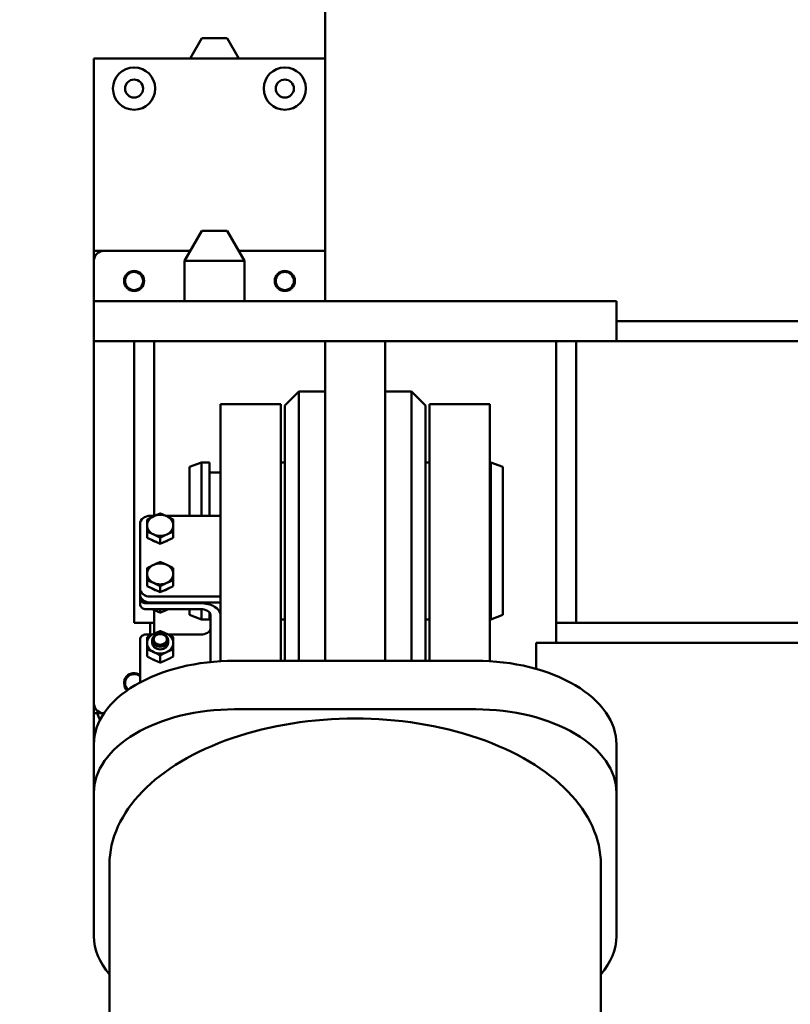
# Model space of a CAD drawing. Header units: millimetres. Extents: x -428974 to 63075, y -12164 to 49045.
# Tile 57 of 131: x 52382 to 52766, y 17889 to 18379. Entities that reach past the tile are written whole.
import ezdxf

# ---------------------------------------------------------------- set-up
doc = ezdxf.new("R2010")
doc.units = ezdxf.units.MM
doc.header["$LTSCALE"] = 75
doc.layers.add('Dimension (ISO)', color=7, linetype='Continuous', lineweight=25)
doc.layers.add('Visible (ISO)', color=7, linetype='Continuous', lineweight=50)
doc.styles.add('Note Text (ISO)', font='tahoma.ttf')
doc.dimstyles.new('Default (ISO)', dxfattribs={"dimscale": 75, "dimtxt": 2, "dimasz": 2.5, "dimexe": 3.175, "dimexo": 0, "dimgap": 0.762, "dimtad": 1, "dimrnd": 1e-08, "dimtxsty": 'Note Text (ISO)', "dimcen": 0.09, "dimdle": 10, "dimclrd": 256, "dimclre": 256, "dimclrt": 256, "dimazin": 2, "dimtfac": 1, "dimtmove": 0, "dimatfit": 3, "dimfxl": 1, "dimtolj": 1, "dimtzin": 0, "dimlwd": -1, "dimlwe": -1, "dimarcsym": 0})

# ---------------------------------------------------------------- blocks, each defined once
blk = doc.blocks.new('*D13')
at = {"layer": 'Defpoints', "color": 0, "transparency": 16777216}
for p in [(50855.16, 18113.98), (56763.04, 15403.44)]:
    blk.add_point(p, dxfattribs=at)
at = {"layer": 'Dimension (ISO)', "transparency": 16777216}
for p, q in [((50855.16, 18113.98), (47047.22, 19861.06)), ((56592.62, 15481.63), (51025.58, 18035.79))]:
    blk.add_line(p, q, dxfattribs=at)
for points in [[(51038.61, 18064.19), (51012.55, 18007.38), (50855.16, 18113.98)], [(56605.65, 15510.03), (56579.59, 15453.23), (56763.04, 15403.44)]]:
    blk.add_solid(points, dxfattribs=at)
at = {"layer": 'Dimension (ISO)', "transparency": 16777216, "insert": (47312.2, 20301.55), "char_height": 150, "attachment_point": 1, "rotation": 335.3543, "style": 'Note Text (ISO)'}
blk.add_mtext('\\A1;\\fTahoma|b0|i0;\\H149.0446;∅6500\\P\\fTahoma|b0|i0;\\H149.0446;Up to Ø7000mm tower section', dxfattribs=at)

msp = doc.modelspace()

# ---------------------------------------------------------------- linework, layer by layer
at = {"layer": 'Visible (ISO)'}
for p, q in [((52534.0992, 18238.5791), (52534.0992, 19859.253)), ((52472.7594, 18369.253), (52466.9859, 18359.253)), ((52485.4389, 18369.253), (52472.7594, 18369.253)), ((52485.4389, 18369.253), (52491.2124, 18359.253)), ((52419.0992, 18359.253), (52419.0992, 18263.5791)), ((52534.0992, 18359.253), (52419.0992, 18359.253)), ((52472.7594, 18273.5791), (52464.0992, 18258.5791)), ((52485.4389, 18273.5791), (52472.7594, 18273.5791)), ((52485.4389, 18273.5791), (52494.0992, 18258.5791)), ((52419.0992, 18258.5791), (52419.0992, 18263.5791)), ((52419.0992, 18263.5791), (52424.0992, 18263.5791)), ((52466.9859, 18263.5791), (52424.0992, 18263.5791)), ((52534.0992, 18263.5791), (52491.2124, 18263.5791)), ((52419.0992, 18258.5791), (52419.0992, 18238.5791)), ((52494.0992, 18258.5791), (52464.0992, 18258.5791)), ((52464.0992, 18238.5791), (52464.0992, 18258.5791)), ((52494.0992, 18238.5791), (52494.0992, 18258.5791)), ((52419.0992, 18238.5791), (52424.5222, 18238.5791)), ((52419.0992, 18218.5791), (52419.0992, 18238.5791)), ((52521.1134, 18238.5791), (52424.5222, 18238.5791)), ((52529.3057, 18238.5791), (52521.1134, 18238.5791)), ((52568.8926, 18238.5791), (52529.3057, 18238.5791)), ((52577.0849, 18238.5791), (52568.8926, 18238.5791)), ((52673.6761, 18238.5791), (52577.0849, 18238.5791)), ((52673.6761, 18238.5791), (52679.0992, 18238.5791)), ((52679.0992, 18218.5791), (52679.0992, 18238.5791)), ((52939.0992, 18228.5791), (52679.0992, 18228.5791)), ((52419.0992, 18218.5791), (52424.5222, 18218.5791)), ((52419.0992, 18218.5791), (52419.0992, 18038.5791)), ((52521.1134, 18218.5791), (52424.5222, 18218.5791)), ((52439.0992, 18218.5791), (52439.0992, 18078.5791)), ((52449.0992, 18218.5791), (52449.0992, 18131.8279)), ((52521.1134, 18218.5791), (52529.3057, 18218.5791)), ((52568.8926, 18218.5791), (52529.3057, 18218.5791)), ((52534.0992, 18218.5791), (52534.0992, 18065.9452)), ((52534.0992, 18218.5791), (52564.0992, 18218.5791)), ((52564.0992, 18218.5791), (52564.0992, 18065.9452)), ((52568.8926, 18218.5791), (52577.0849, 18218.5791)), ((52673.6761, 18218.5791), (52577.0849, 18218.5791)), ((52649.0992, 18218.5791), (52649.0992, 18078.5791)), ((52659.0992, 18218.5791), (52659.0992, 18078.5791)), ((52673.6761, 18218.5791), (52679.0992, 18218.5791)), ((52939.0992, 18218.5791), (52679.0992, 18218.5791)), ((52514.0992, 18186.5791), (52521.0992, 18193.5791)), ((52521.0992, 18059.7003), (52521.0992, 18193.5791)), ((52521.0992, 18193.5791), (52534.0992, 18193.5791)), ((52577.0992, 18193.5791), (52564.0992, 18193.5791)), ((52577.0992, 18193.5791), (52577.0992, 18059.7003)), ((52584.0992, 18186.5791), (52577.0992, 18193.5791)), ((52482.0992, 18187.2816), (52482.0992, 18171.6986)), ((52482.0992, 18187.2816), (52512.0992, 18187.2816)), ((52512.0992, 18187.2816), (52512.0992, 18171.6986)), ((52514.0992, 18186.5791), (52514.0992, 18059.7003)), ((52584.0992, 18059.7003), (52584.0992, 18186.5791)), ((52586.0992, 18187.2816), (52586.0992, 18171.6986)), ((52586.0992, 18187.2816), (52616.0992, 18187.2816)), ((52616.0992, 18187.2816), (52616.0992, 18171.6986)), ((52482.0992, 18086.0254), (52482.0992, 18171.6986)), ((52512.0992, 18086.0254), (52512.0992, 18171.6986)), ((52586.0992, 18086.0254), (52586.0992, 18171.6986)), ((52616.0992, 18086.0254), (52616.0992, 18171.6986)), ((52466.5992, 18156.0978), (52472.5992, 18158.2816)), ((52472.5992, 18131.8279), (52472.5992, 18158.2816)), ((52472.5992, 18158.2816), (52476.5992, 18158.2816)), ((52476.5992, 18131.8279), (52476.5992, 18158.2816)), ((52512.0992, 18158.2816), (52514.0992, 18158.2816)), ((52584.0992, 18158.2816), (52586.0992, 18158.2816)), ((52616.0992, 18158.2816), (52616.5992, 18158.2816)), ((52616.5992, 18080.2816), (52616.5992, 18158.2816)), ((52622.5992, 18156.0978), (52616.5992, 18158.2816)), ((52466.5992, 18131.8279), (52466.5992, 18156.0978)), ((52477.0992, 18153.2816), (52482.0992, 18153.2816)), ((52622.5992, 18082.4655), (52622.5992, 18156.0978)), ((52442.0992, 18095.6214), (52442.0992, 18127.8049)), ((52447.0992, 18131.8279), (52449.3985, 18131.8279)), ((52454.7998, 18131.8279), (52482.0992, 18131.8279)), ((52445.5992, 18123.8802), (52445.5992, 18120.911)), ((52458.5992, 18123.8802), (52458.5992, 18120.911)), ((52445.5992, 18120.911), (52448.8492, 18119.4013)), ((52448.8492, 18119.4013), (52452.0992, 18117.8916)), ((52452.0992, 18120.8607), (52452.0992, 18117.8916)), ((52452.0992, 18117.8916), (52455.3492, 18119.4013)), ((52455.3492, 18119.4013), (52458.5992, 18120.911)), ((52445.5992, 18099.7426), (52445.5992, 18096.7734)), ((52458.5992, 18099.7426), (52458.5992, 18096.7734)), ((52442.0992, 18092.6523), (52442.0992, 18095.6214)), ((52445.5992, 18096.7734), (52448.8492, 18095.2637)), ((52448.8492, 18095.2637), (52452.0992, 18093.7539)), ((52452.0992, 18096.7231), (52452.0992, 18093.7539)), ((52452.0992, 18093.7539), (52455.3492, 18095.2637)), ((52455.3492, 18095.2637), (52458.5992, 18096.7734)), ((52442.0992, 18092.6523), (52442.0992, 18090.7462)), ((52442.0992, 18087.777), (52442.0992, 18090.7462)), ((52445.0992, 18088.3324), (52472.0992, 18088.3324)), ((52482.0992, 18091.5985), (52447.0992, 18091.5985)), ((52482.0992, 18088.6293), (52447.0992, 18088.6293)), ((52445.0992, 18085.3632), (52472.0992, 18085.3632)), ((52449.0992, 18084.9048), (52449.0992, 18073.1997)), ((52452.0992, 18083.6588), (52452.0992, 18085.3632)), ((52466.5992, 18082.4655), (52466.5992, 18085.3632)), ((52472.5992, 18080.2816), (52472.5992, 18085.3483)), ((52476.5992, 18080.2816), (52476.5992, 18083.6883)), ((52482.0992, 18086.0254), (52482.0992, 18077.1752)), ((52512.0992, 18086.0254), (52512.0992, 18077.1752)), ((52586.0992, 18086.0254), (52586.0992, 18077.1752)), ((52616.0992, 18086.0254), (52616.0992, 18077.1752)), ((52439.0992, 18078.5791), (52449.0992, 18078.5791)), ((52447.0992, 18072.7413), (52447.0992, 18078.5791)), ((52466.5992, 18082.4655), (52472.5992, 18080.2816)), ((52472.5992, 18080.2816), (52476.5992, 18080.2816)), ((52477.0992, 18082.3941), (52477.0992, 18059.0849)), ((52512.0992, 18080.2816), (52514.0992, 18080.2816)), ((52584.0992, 18080.2816), (52586.0992, 18080.2816)), ((52616.0992, 18080.2816), (52616.5992, 18080.2816)), ((52622.5992, 18082.4655), (52616.5992, 18080.2816)), ((52969.0992, 18078.5791), (52649.0992, 18078.5791)), ((52649.0992, 18068.5791), (52649.0992, 18078.5791)), ((52482.0992, 18059.4919), (52482.0992, 18077.1752)), ((52512.0992, 18059.7003), (52512.0992, 18077.1752)), ((52586.0992, 18059.7003), (52586.0992, 18077.1752)), ((52616.0992, 18059.4919), (52616.0992, 18077.1752)), ((52442.0992, 18070.3276), (52442.0992, 18048.9369)), ((52448.1273, 18072.7413), (52445.0992, 18072.7413)), ((52448.0992, 18069.9212), (52448.0992, 18068.5554)), ((52472.0992, 18072.7413), (52456.0711, 18072.7413)), ((52456.0992, 18069.9212), (52456.0992, 18068.5554)), ((52639.0992, 18055.6892), (52639.0992, 18068.5791)), ((52639.0992, 18068.5791), (52964.8505, 18068.5791)), ((52445.5992, 18065.3875), (52445.5992, 18061.8245)), ((52458.5992, 18065.3875), (52458.5992, 18061.8245)), ((52534.0992, 18059.7003), (52534.0992, 18065.9452)), ((52564.0992, 18059.7003), (52564.0992, 18065.9452)), ((52452.0992, 18062.3681), (52452.0992, 18058.805)), ((52489.0992, 18059.7003), (52609.0992, 18059.7003)), ((52419.0992, 18033.5791), (52419.0992, 18038.5791)), ((52489.0992, 18035.5626), (52609.0992, 18035.5626)), ((52424.0992, 18033.5791), (52419.0992, 18033.5791)), ((52419.0992, 18018.4081), (52419.0992, 18033.5791)), ((52424.0992, 18033.5791), (52424.1119, 18033.5791)), ((52419.0992, 18018.1319), (52419.0992, 17993.9942)), ((52679.0992, 18018.1319), (52679.0992, 17993.9942)), ((52419.0992, 17922.7341), (52419.0992, 17993.9942)), ((52679.0992, 17993.9942), (52679.0992, 17922.7341)), ((52426.8492, 17958.3642), (52426.8492, 14879.138)), ((52671.3492, 17958.3642), (52671.3492, 14979.5791))]:
    msp.add_line(p, q, dxfattribs=at)
for centre, radius in [((52439.0992, 18344.253), 10.525), ((52514.0992, 18344.253), 10.525), ((52439.0992, 18344.253), 4.5), ((52514.0992, 18344.253), 4.5), ((52439.0992, 18248.5791), 5), ((52439.0992, 18248.5791), 4.5), ((52514.0992, 18248.5791), 5), ((52514.0992, 18248.5791), 4.5)]:
    msp.add_circle(centre, radius, dxfattribs=at)
for centre, radius, start, end in [((53809.0992, 16758.7082), 3250, 113.0981672, 231.6696303), ((53809.0992, 16758.7082), 2937, 115.7290852, 240.23252), ((52424.0992, 18258.5791), 5, 90, 180), ((52477.0992, 18153.7816), 0.5, 180, 270), ((52439.0992, 18048.5791), 5, 53.130102, 226.240674), ((52439.0992, 18048.5791), 4.5, 48.189685, 227.528), ((52424.0992, 18038.5791), 5, 180, 270)]:
    msp.add_arc(centre, radius, start, end, dxfattribs=at)
for centre, major_axis, ratio, start_param, end_param in [((52452.0992, 18127.0481), (6.5, 0), 0.80458733, 1.04719755, 2.0943951), ((52447.0992, 18127.8049), (-5, 0), 0.80458733, 4.71238898, 6.28318531), ((52452.0992, 18127.0481), (-6.5, 0), 0.80458733, 5.23598776, 6.28318531), ((52452.0992, 18127.0481), (6.5, 0), 0.80458733, 0, 1.04719755), ((52452.0992, 18127.0481), (-6.5, 0), 0.80458733, 0, 1.04719755), ((52452.0992, 18127.0481), (-6.5, 0), 0.80458733, 1.04719755, 2.0943951), ((52452.0992, 18127.0481), (6.5, 0), 0.80458733, 5.23598776, 6.28318531), ((52452.0992, 18123.782), (-6.5, 0), 0.80458733, 0.82500297, 1.26939213), ((52452.0992, 18123.782), (-6.5, 0), 0.80458733, 1.87220052, 2.31658968), ((52452.0992, 18102.9105), (6.5, 0), 0.80458733, 1.04719755, 2.0943951), ((52452.0992, 18102.9105), (-6.5, 0), 0.80458733, 5.23598776, 6.28318531), ((52452.0992, 18102.9105), (-6.5, 0), 0.80458733, 0, 1.04719755), ((52452.0992, 18102.9105), (6.5, 0), 0.80458733, 0, 1.04719755), ((52452.0992, 18102.9105), (6.5, 0), 0.80458733, 5.23598776, 6.28318531), ((52452.0992, 18102.9105), (-6.5, 0), 0.80458733, 1.04719755, 2.0943951), ((52447.0992, 18095.6214), (-5, 0), 0.80458733, 0, 1.57079633), ((52452.0992, 18099.6444), (-6.5, 0), 0.80458733, 0.82500297, 1.26939213), ((52452.0992, 18099.6444), (-6.5, 0), 0.80458733, 1.87220052, 2.31658968), ((52447.0992, 18092.6523), (-5, 0), 0.80458733, 0, 1.57079633), ((52445.0992, 18090.7462), (-3, 0), 0.80458733, 0, 1.57079633), ((52472.0992, 18082.3941), (10, 0), 0.59383435, 0, 1.57079633), ((52445.0992, 18087.777), (-3, 0), 0.80458733, 0, 1.57079633), ((52472.0992, 18082.3941), (5, 0), 0.59383435, 0, 1.57079633), ((52452.0992, 18068.5554), (-6.5, 0), 0.80458733, 4.1887902, 5.23598776), ((52472.0992, 18075.7105), (5, 0), 0.59383435, 4.71238898, 6.28318531), ((52445.0992, 18070.3276), (-3, 0), 0.80458733, 4.71238898, 6.28318531), ((52452.0992, 18068.5554), (-6.5, 0), 0.80458733, 5.23598776, 6.28318531), ((52452.0992, 18068.5554), (-6.5, 0), 0.80458733, 0, 1.04719755), ((52452.0992, 18068.5554), (-4, 0), 0.80458733, 0, 3.14159265), ((52452.0992, 18068.5554), (6.5, 0), 0.80458733, 0, 1.04719755), ((52452.0992, 18068.5554), (6.5, 0), 0.80458733, 5.23598776, 6.28318531), ((52452.0992, 18068.5554), (6.5, 0), 0.80458733, 4.1887902, 5.23598776), ((52489.0992, 18018.1319), (-70, 0), 0.59383435, 4.71238898, 6.28318531), ((52609.0992, 18018.1319), (70, 0), 0.59383435, 0, 1.57079633), ((52489.0992, 17993.9942), (-70, 0), 0.59383435, 4.71238898, 6.28318531), ((52609.0992, 17993.9942), (70, 0), 0.59383435, 0, 1.57079633), ((52489.0992, 18042.5457), (-70, 0), 0.59383435, 0.21741644, 0.29805199), ((52549.0992, 17958.3642), (-122.25, 0), 0.59383435, 3.14159265, 6.28318531), ((52489.0992, 18018.4081), (-70, 0), 0.59383435, 0, 0.00332251), ((52489.0992, 17922.7341), (-70, 0), 0.59383435, 0, 0.47501532), ((52609.0992, 17922.7341), (70, 0), 0.59383435, 5.80816999, 6.28318531)]:
    msp.add_ellipse(centre, major_axis=major_axis, ratio=ratio, start_param=start_param, end_param=end_param, dxfattribs=at)
for centre, major_axis in [((52452.0992, 18069.9212), (4, 0)), ((52452.0992, 18070.3369), (-3.3, 0))]:
    msp.add_ellipse(centre, major_axis=major_axis, ratio=0.80458733, dxfattribs=at)
for points, weights in [([(52448.8492, 18131.5772), (52450.3575, 18132.2779), (52452.0992, 18132.9385)], [2.93375672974, 2.93375672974, 2.72312247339]), ([(52452.0992, 18132.9385), (52453.8408, 18132.2779), (52455.3492, 18131.5772)], [2.72312247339, 2.93375672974, 2.93375672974]), ([(52445.5992, 18129.9191), (52447.3408, 18130.8766), (52448.8492, 18131.5772)], [2.72312247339, 2.93375672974, 2.93375672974]), ([(52445.5992, 18127.0481), (52445.5992, 18128.4494), (52445.5992, 18129.9191)], [2.93375672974, 2.93375672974, 2.72312247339]), ([(52455.3492, 18131.5772), (52456.8575, 18130.8766), (52458.5992, 18129.9191)], [2.93375672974, 2.93375672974, 2.72312247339]), ([(52458.5992, 18129.9191), (52458.5992, 18128.4494), (52458.5992, 18127.0481)], [2.72312247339, 2.93375672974, 2.93375672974]), ([(52445.5992, 18123.8802), (52445.5992, 18125.6467), (52445.5992, 18127.0481)], [2.72312247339, 2.93375672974, 2.93375672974]), ([(52448.8492, 18122.5189), (52447.3408, 18123.2196), (52445.5992, 18123.8802)], [2.93375672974, 2.93375672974, 2.72312247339]), ([(52452.0992, 18120.8607), (52450.3575, 18121.8183), (52448.8492, 18122.5189)], [2.72312247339, 2.93375672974, 2.93375672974]), ([(52455.3492, 18122.5189), (52453.8408, 18121.8183), (52452.0992, 18120.8607)], [2.93375672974, 2.93375672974, 2.72312247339]), ([(52458.5992, 18123.8802), (52456.8575, 18123.2196), (52455.3492, 18122.5189)], [2.72312247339, 2.93375672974, 2.93375672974]), ([(52458.5992, 18127.0481), (52458.5992, 18125.6467), (52458.5992, 18123.8802)], [2.93375672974, 2.93375672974, 2.72312247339]), ([(52448.8492, 18107.4396), (52450.3575, 18108.1403), (52452.0992, 18108.8009)], [2.93375672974, 2.93375672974, 2.72312247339]), ([(52452.0992, 18108.8009), (52453.8408, 18108.1403), (52455.3492, 18107.4396)], [2.72312247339, 2.93375672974, 2.93375672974]), ([(52445.5992, 18105.7814), (52447.3408, 18106.7389), (52448.8492, 18107.4396)], [2.72312247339, 2.93375672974, 2.93375672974]), ([(52445.5992, 18102.9105), (52445.5992, 18104.3118), (52445.5992, 18105.7814)], [2.93375672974, 2.93375672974, 2.72312247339]), ([(52445.5992, 18099.7426), (52445.5992, 18101.5091), (52445.5992, 18102.9105)], [2.72312247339, 2.93375672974, 2.93375672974]), ([(52455.3492, 18107.4396), (52456.8575, 18106.7389), (52458.5992, 18105.7814)], [2.93375672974, 2.93375672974, 2.72312247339]), ([(52458.5992, 18105.7814), (52458.5992, 18104.3118), (52458.5992, 18102.9105)], [2.72312247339, 2.93375672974, 2.93375672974]), ([(52458.5992, 18102.9105), (52458.5992, 18101.5091), (52458.5992, 18099.7426)], [2.93375672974, 2.93375672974, 2.72312247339]), ([(52448.8492, 18098.3813), (52447.3408, 18099.082), (52445.5992, 18099.7426)], [2.93375672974, 2.93375672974, 2.72312247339]), ([(52452.0992, 18096.7231), (52450.3575, 18097.6806), (52448.8492, 18098.3813)], [2.72312247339, 2.93375672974, 2.93375672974]), ([(52455.3492, 18098.3813), (52453.8408, 18097.6806), (52452.0992, 18096.7231)], [2.93375672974, 2.93375672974, 2.72312247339]), ([(52458.5992, 18099.7426), (52456.8575, 18099.082), (52455.3492, 18098.3813)], [2.72312247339, 2.93375672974, 2.93375672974]), ([(52448.1273, 18085.3632), (52448.4897, 18085.187), (52448.8492, 18085.02)], [3.30696684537, 3.32050807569, 3.32050807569]), ([(52448.8492, 18085.02), (52450.3575, 18084.3194), (52452.0992, 18083.6588)], [3.32050807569, 3.32050807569, 3.08210632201]), ([(52452.0992, 18083.6588), (52453.8408, 18084.3194), (52455.3492, 18085.02)], [3.08210632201, 3.32050807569, 3.32050807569]), ([(52455.3492, 18085.02), (52455.7086, 18085.187), (52456.0711, 18085.3632)], [3.32050807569, 3.32050807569, 3.30696684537]), ([(52448.8492, 18073.0845), (52450.3575, 18073.7852), (52452.0992, 18074.4458)], [3.32050807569, 3.32050807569, 3.08210632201]), ([(52452.0992, 18074.4458), (52453.8408, 18073.7852), (52455.3492, 18073.0845)], [3.08210632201, 3.32050807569, 3.32050807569]), ([(52445.5992, 18071.4264), (52447.3408, 18072.3839), (52448.8492, 18073.0845)], [3.08210632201, 3.32050807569, 3.32050807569]), ([(52445.5992, 18068.5554), (52445.5992, 18069.9567), (52445.5992, 18071.4264)], [3.32050807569, 3.32050807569, 3.08210632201]), ([(52445.5992, 18065.3875), (52445.5992, 18067.1541), (52445.5992, 18068.5554)], [3.08210632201, 3.32050807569, 3.32050807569]), ([(52455.3492, 18073.0845), (52456.8575, 18072.3839), (52458.5992, 18071.4264)], [3.32050807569, 3.32050807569, 3.08210632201]), ([(52458.5992, 18071.4264), (52458.5992, 18069.9567), (52458.5992, 18068.5554)], [3.08210632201, 3.32050807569, 3.32050807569]), ([(52458.5992, 18068.5554), (52458.5992, 18067.1541), (52458.5992, 18065.3875)], [3.32050807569, 3.32050807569, 3.08210632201]), ([(52448.8492, 18064.0262), (52447.3408, 18064.7269), (52445.5992, 18065.3875)], [3.32050807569, 3.32050807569, 3.08210632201]), ([(52452.0992, 18062.3681), (52450.3575, 18063.3256), (52448.8492, 18064.0262)], [3.08210632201, 3.32050807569, 3.32050807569]), ([(52455.3492, 18064.0262), (52453.8408, 18063.3256), (52452.0992, 18062.3681)], [3.32050807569, 3.32050807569, 3.08210632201]), ([(52458.5992, 18065.3875), (52456.8575, 18064.7269), (52455.3492, 18064.0262)], [3.08210632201, 3.32050807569, 3.32050807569]), ([(52445.5992, 18061.8245), (52447.3408, 18060.867), (52448.8492, 18060.1663)], [3.08210632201, 3.32050807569, 3.32050807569]), ([(52448.8492, 18060.1663), (52450.3575, 18059.4656), (52452.0992, 18058.805)], [3.32050807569, 3.32050807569, 3.08210632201]), ([(52452.0992, 18058.805), (52453.8408, 18059.4656), (52455.3492, 18060.1663)], [3.08210632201, 3.32050807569, 3.32050807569]), ([(52455.3492, 18060.1663), (52456.8575, 18060.867), (52458.5992, 18061.8245)], [3.32050807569, 3.32050807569, 3.08210632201])]:
    msp.add_rational_spline(points, weights, degree=2, dxfattribs=at)

# ---------------------------------------------------------------- dimensions: what is measured, and where the dimension line sits
at = {"layer": 'Dimension (ISO)'}
dim = msp.add_diameter_dim_2p(p1=(56763.0368, 15403.4398), p2=(50855.1615, 18113.9766), text='\\fTahoma|b0|i0;\\H149.0446;<>\\P\\fTahoma|b0|i0;\\H149.0446;Up to Ø7000mm tower section', dimstyle='Default (ISO)', override={"dimgap": 0.762, "dimdec": 2, "dimlfac": 1, "dimtol": 0, "dimlim": 0, "dimtp": 0, "dimtm": 0, "dimtdec": 2, "dimatfit": 2, "dimtvp": -0.25}, dxfattribs=at)
dim.commit()
dim.dimension.update_dxf_attribs({"geometry": '*D13', "text_midpoint": (48345.9814, 19265.1901), "dimtype": 163})

doc.saveas('drawing.dxf')
